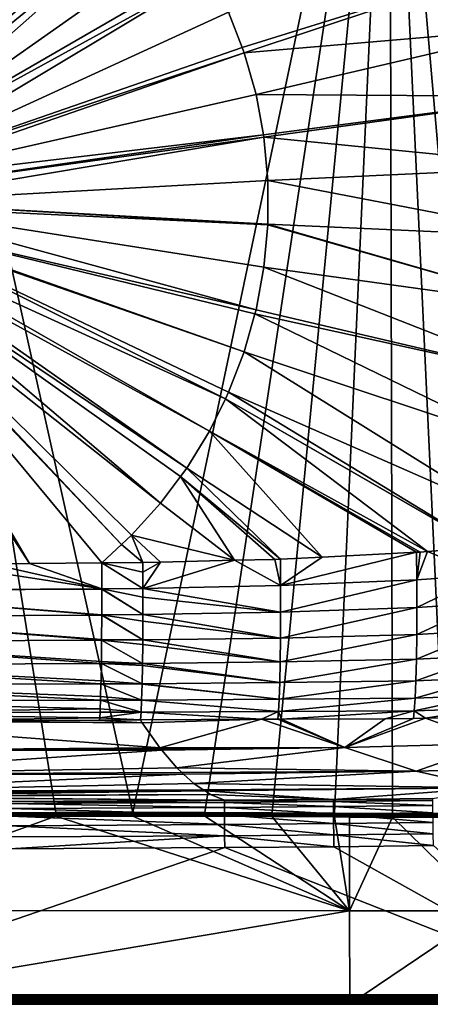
# Model space of a CAD drawing. Extents: x -922 to 922, y -424 to 424.
# Tile 56 of 71: x 118 to 335, y -424 to 96. Entities that reach past the tile are written whole.
import ezdxf

# ---------------------------------------------------------------- set-up
doc = ezdxf.new("R2010")
doc.units = 0
doc.linetypes.add('SOLIDLINE', pattern=[0])
doc.layers.add('BE3C_Starlet_Oval_Sil_2740CFXXK', color=252, linetype='SOLIDLINE')

msp = doc.modelspace()

# ---------------------------------------------------------------- linework, layer by layer
at = {"layer": 'BE3C_Starlet_Oval_Sil_2740CFXXK', "color": 252}
for points in [[(313.814, 322.796), (178.315, -322.203), (34.5729, 322.33)], [(313.814, 322.796), (216.35, -322.201), (178.315, -322.203)], [(251.799, -322.356), (216.35, -322.201), (313.814, 322.796)], [(284.77, -322.627), (251.799, -322.356), (313.814, 322.796)], [(313.814, 322.796), (315.408, -322.801), (284.77, -322.627)], [(369.986, -322.307), (343.791, -322.722), (313.814, 322.796)], [(313.814, 322.796), (343.791, -322.722), (315.408, -322.801)], [(313.814, 322.796), (373.337, 322.224), (369.986, -322.307)], [(34.5729, 322.33), (178.315, -322.203), (137.652, -322.29)], [(94.3655, -322.354), (34.5729, 322.33), (137.652, -322.29)], [(106.658, 190.891, 163.709), (21.4406, 37.1361, 157.567), (150.682, 190.483, 164.576)], [(150.682, 190.483, 164.576), (21.4406, 37.1361, 157.567), (26.2859, 33.4182, 157.567)], [(150.682, 190.483, 164.576), (26.2859, 33.4182, 157.567), (161.902, 190.379, 164.797)], [(161.902, 190.379, 164.797), (26.2859, 33.4182, 157.567), (30.3215, 30.3215, 157.567)], [(161.902, 190.379, 164.797), (30.3215, 30.3215, 157.567), (177.585, 175.841, 164.797)], [(177.585, 175.841, 164.797), (30.3215, 30.3215, 157.567), (188.715, 163.517, 164.797)], [(188.715, 163.517, 164.797), (30.3215, 30.3215, 157.567), (32.1765, 27.904, 157.567)], [(188.715, 163.517, 164.797), (32.1765, 27.904, 157.567), (192.96, 158.817, 164.797)], [(192.96, 158.817, 164.797), (32.1765, 27.904, 157.567), (37.1361, 21.4406, 157.567)], [(192.96, 158.817, 164.797), (37.1361, 21.4406, 157.567), (206.709, 140.456, 164.797)], [(37.1361, 21.4406, 157.567), (216.286, 124.867, 164.797), (206.709, 140.456, 164.797)], [(37.1361, 21.4406, 157.567), (218.716, 120.911, 164.797), (216.286, 124.867, 164.797)], [(228.881, 100.348, 164.797), (236.057, 81.696, 164.797), (385.735, 128.416, 171.337)], [(385.735, 128.416, 171.337), (236.057, 81.696, 164.797), (237.118, 78.9394, 164.797)], [(385.735, 128.416, 171.337), (237.118, 78.9394, 164.797), (395.884, 92.507, 171.337)], [(40.2539, 13.9137, 157.567), (218.716, 120.911, 164.797), (37.1361, 21.4406, 157.567)], [(40.2539, 13.9137, 157.567), (228.881, 100.348, 164.797), (218.716, 120.911, 164.797)], [(236.057, 81.696, 164.797), (228.881, 100.348, 164.797), (40.2539, 13.9137, 157.567)], [(395.884, 92.507, 171.337), (237.118, 78.9394, 164.797), (243.357, 56.8657, 164.797)], [(395.884, 92.507, 171.337), (243.357, 56.8657, 164.797), (402.698, 55.819, 171.337)], [(236.057, 81.696, 164.797), (40.2539, 13.9137, 157.567), (237.118, 78.9394, 164.797)], [(237.118, 78.9394, 164.797), (40.2539, 13.9137, 157.567), (41.42, 11.0984, 157.567)], [(237.118, 78.9394, 164.797), (41.42, 11.0984, 157.567), (243.357, 56.8657, 164.797)], [(243.357, 56.8657, 164.797), (41.42, 11.0984, 157.567), (247.315, 35.5563, 164.797)], [(243.357, 56.8657, 164.797), (247.315, 35.5563, 164.797), (402.698, 55.819, 171.337)], [(402.698, 55.819, 171.337), (247.315, 35.5563, 164.797), (247.546, 34.313, 164.797)], [(402.698, 55.819, 171.337), (247.546, 34.313, 164.797), (406.12, 18.6608, 171.337)], [(247.315, 35.5563, 164.797), (41.42, 11.0984, 157.567), (42.0839, 6.05513, 157.567)], [(247.315, 35.5563, 164.797), (42.0839, 6.05513, 157.567), (247.546, 34.313, 164.797)], [(247.546, 34.313, 164.797), (42.0839, 6.05513, 157.567), (42.8811, 0, 157.567)], [(247.546, 34.313, 164.797), (42.8811, 0, 157.567), (249.649, 11.4712, 164.797)], [(406.12, 18.6608, 171.337), (247.546, 34.313, 164.797), (249.649, 11.4712, 164.797)], [(406.12, 18.6608, 171.337), (249.649, 11.4712, 164.797), (406.12, -18.6546, 171.337)], [(42.8811, 0, 157.567), (249.65, -11.4673, 164.797), (249.649, 11.4712, 164.797)], [(406.12, -18.6546, 171.337), (249.649, 11.4712, 164.797), (249.65, -11.4673, 164.797)], [(42.6162, -2.01189, 157.567), (249.611, -11.8896, 164.797), (42.8811, 0, 157.567)], [(42.8811, 0, 157.567), (249.611, -11.8896, 164.797), (249.65, -11.4673, 164.797)], [(41.5522, -10.0938, 157.567), (243.358, -56.862, 164.797), (42.6162, -2.01189, 157.567)], [(42.6162, -2.01189, 157.567), (243.358, -56.862, 164.797), (247.546, -34.3092, 164.797)], [(42.6162, -2.01189, 157.567), (247.546, -34.3092, 164.797), (249.611, -11.8896, 164.797)], [(41.42, -11.0984, 157.567), (237.119, -78.9357, 164.797), (41.5522, -10.0938, 157.567)], [(41.5522, -10.0938, 157.567), (237.119, -78.9357, 164.797), (242.783, -58.8952, 164.797)], [(41.5522, -10.0938, 157.567), (242.783, -58.8952, 164.797), (243.358, -56.862, 164.797)], [(38.6923, -17.6835, 157.567), (227.198, -103.753, 164.797), (41.42, -11.0984, 157.567)], [(41.42, -11.0984, 157.567), (227.198, -103.753, 164.797), (228.883, -100.344, 164.797)], [(41.42, -11.0984, 157.567), (228.883, -100.344, 164.797), (237.119, -78.9357, 164.797)], [(249.611, -11.8896, 164.797), (247.546, -34.3092, 164.797), (402.699, -55.8128, 171.337)], [(402.699, -55.8128, 171.337), (249.65, -11.4673, 164.797), (249.611, -11.8896, 164.797)], [(406.12, -18.6546, 171.337), (249.65, -11.4673, 164.797), (402.699, -55.8128, 171.337)], [(37.1361, -21.4406, 157.567), (218.718, -120.908, 164.797), (38.6923, -17.6835, 157.567)], [(38.6923, -17.6835, 157.567), (218.718, -120.908, 164.797), (227.198, -103.753, 164.797)], [(30.3215, -30.3215, 157.567), (192.962, -158.814, 164.797), (34.6605, -24.6668, 157.567)], [(34.6605, -24.6668, 157.567), (206.711, -140.453, 164.797), (37.1361, -21.4406, 157.567)], [(34.6605, -24.6668, 157.567), (192.962, -158.814, 164.797), (203.419, -144.849, 164.797)], [(34.6605, -24.6668, 157.567), (203.419, -144.849, 164.797), (206.711, -140.453, 164.797)], [(37.1361, -21.4406, 157.567), (206.711, -140.453, 164.797), (218.718, -120.908, 164.797)], [(123.747, -190.726, 164.053), (29.5176, -30.9384, 157.567), (23.0505, -35.9008, 157.567)], [(29.5176, -30.9384, 157.567), (172.321, -180.721, 164.797), (30.3215, -30.3215, 157.567)], [(161.905, -190.377, 164.797), (172.321, -180.721, 164.797), (29.5176, -30.9384, 157.567)], [(161.905, -190.377, 164.797), (29.5176, -30.9384, 157.567), (123.747, -190.726, 164.053)], [(172.321, -180.721, 164.797), (177.588, -175.838, 164.797), (30.3215, -30.3215, 157.567)], [(30.3215, -30.3215, 157.567), (177.588, -175.838, 164.797), (192.962, -158.814, 164.797)], [(123.747, -190.726, 164.053), (23.0505, -35.9008, 157.567), (103.139, -190.915, 163.651)], [(243.358, -56.862, 164.797), (395.885, -92.5009, 171.337), (247.546, -34.3092, 164.797)], [(402.699, -55.8128, 171.337), (247.546, -34.3092, 164.797), (395.885, -92.5009, 171.337)], [(242.783, -58.8952, 164.797), (395.885, -92.5009, 171.337), (243.358, -56.862, 164.797)], [(237.119, -78.9357, 164.797), (385.737, -128.41, 171.337), (242.783, -58.8952, 164.797)], [(242.783, -58.8952, 164.797), (385.737, -128.41, 171.337), (395.885, -92.5009, 171.337)], [(228.883, -100.344, 164.797), (372.338, -163.237, 171.337), (237.119, -78.9357, 164.797)], [(237.119, -78.9357, 164.797), (372.338, -163.237, 171.337), (385.737, -128.41, 171.337)], [(218.718, -120.908, 164.797), (333.902, -184.441, 170.151), (227.198, -103.753, 164.797)], [(227.198, -103.753, 164.797), (363.433, -182.072, 171.339), (228.883, -100.344, 164.797)], [(333.902, -184.441, 170.151), (363.2, -182.091, 171.33), (227.198, -103.753, 164.797)], [(227.198, -103.753, 164.797), (363.2, -182.091, 171.33), (363.433, -182.072, 171.339)], [(228.883, -100.344, 164.797), (363.433, -182.072, 171.339), (372.338, -163.237, 171.337)], [(206.711, -140.453, 164.797), (278.302, -187.325, 168.17), (218.718, -120.908, 164.797)], [(330.047, -184.75, 169.996), (333.902, -184.441, 170.151), (218.718, -120.908, 164.797)], [(218.718, -120.908, 164.797), (278.302, -187.325, 168.17), (328.199, -184.842, 169.931)], [(218.718, -120.908, 164.797), (328.199, -184.842, 169.931), (330.047, -184.75, 169.996)], [(203.419, -144.849, 164.797), (192.962, -158.814, 164.797), (231.932, -189.082, 166.681)], [(203.419, -144.849, 164.797), (256.241, -188.423, 167.391), (206.711, -140.453, 164.797)], [(231.932, -189.082, 166.681), (253.211, -188.574, 167.284), (203.419, -144.849, 164.797)], [(203.419, -144.849, 164.797), (253.211, -188.574, 167.284), (256.241, -188.423, 167.391)], [(206.711, -140.453, 164.797), (256.241, -188.423, 167.391), (278.302, -187.325, 168.17)], [(231.932, -189.082, 166.681), (192.962, -158.814, 164.797), (177.588, -175.838, 164.797)], [(183.613, -190.235, 165.312), (177.588, -175.838, 164.797), (172.321, -180.721, 164.797)], [(231.932, -189.082, 166.681), (177.588, -175.838, 164.797), (192.924, -190.013, 165.575)], [(192.924, -190.013, 165.575), (177.588, -175.838, 164.797), (183.613, -190.235, 165.312)], [(183.613, -190.235, 165.312), (172.321, -180.721, 164.797), (161.905, -190.377, 164.797)], [(328.316, -199.358, 171.41), (328.199, -184.842, 169.931), (256.327, -202.392, 168.826)], [(256.327, -202.392, 168.826), (328.199, -184.842, 169.931), (278.302, -187.325, 168.17)], [(328.316, -199.358, 171.41), (330.047, -184.75, 169.996), (328.199, -184.842, 169.931)], [(363.785, -196.907, 172.835), (333.902, -184.441, 170.151), (328.316, -199.358, 171.41)], [(328.316, -199.358, 171.41), (333.902, -184.441, 170.151), (330.047, -184.75, 169.996)], [(363.785, -196.907, 172.835), (363.2, -182.091, 171.33), (333.902, -184.441, 170.151)], [(161.901, -204.076, 166.259), (77.1615, -191.08, 163.32), (-0.01577, -204.982, 164.301)], [(161.901, -204.076, 166.259), (103.139, -190.915, 163.651), (77.1615, -191.08, 163.32)], [(123.747, -190.726, 164.053), (103.139, -190.915, 163.651), (161.901, -204.076, 166.259)], [(161.905, -190.377, 164.797), (123.747, -190.726, 164.053), (161.901, -204.076, 166.259)], [(161.901, -204.076, 166.259), (183.633, -203.903, 166.982), (161.905, -190.377, 164.797)], [(183.629, -195.344, 165.595), (183.613, -190.235, 165.312), (161.905, -190.377, 164.797)], [(161.905, -190.377, 164.797), (183.633, -203.903, 166.982), (183.633, -203.9, 166.982)], [(161.905, -190.377, 164.797), (183.633, -203.9, 166.982), (183.629, -195.344, 165.595)], [(183.629, -195.344, 165.595), (192.924, -190.013, 165.575), (183.613, -190.235, 165.312)], [(183.633, -203.9, 166.982), (192.924, -190.013, 165.575), (183.629, -195.344, 165.595)], [(183.633, -203.9, 166.982), (256.327, -202.392, 168.826), (231.932, -189.082, 166.681)], [(183.633, -203.9, 166.982), (231.932, -189.082, 166.681), (192.924, -190.013, 165.575)], [(256.327, -202.392, 168.826), (253.211, -188.574, 167.284), (231.932, -189.082, 166.681)], [(256.241, -188.423, 167.391), (253.211, -188.574, 167.284), (256.327, -202.392, 168.826)], [(256.327, -202.392, 168.826), (278.302, -187.325, 168.17), (256.241, -188.423, 167.391)], [(328.339, -214.028, 175.372), (363.785, -196.907, 172.835), (328.316, -199.358, 171.41)], [(364.27, -211.79, 176.835), (363.785, -196.907, 172.835), (328.339, -214.028, 175.372)], [(256.338, -216.486, 172.644), (256.327, -202.392, 168.826), (183.633, -203.9, 166.982)], [(256.338, -216.486, 172.644), (328.316, -199.358, 171.41), (256.327, -202.392, 168.826)], [(328.339, -214.028, 175.372), (328.316, -199.358, 171.41), (256.338, -216.486, 172.644)], [(161.9, -204.232, 166.276), (161.901, -204.076, 166.259), (-0.01577, -204.982, 164.301)], [(-0.01577, -204.982, 164.301), (161.869, -217.923, 170.039), (161.9, -204.232, 166.276)], [(-0.01577, -218.725, 168.154), (161.869, -218.09, 170.085), (-0.01577, -204.982, 164.301)], [(-0.01577, -204.982, 164.301), (161.869, -218.09, 170.085), (161.869, -217.923, 170.039)], [(183.602, -217.732, 170.727), (161.9, -204.232, 166.276), (161.869, -217.923, 170.039)], [(161.901, -204.076, 166.259), (161.9, -204.232, 166.276), (183.602, -217.732, 170.727)], [(161.901, -204.076, 166.259), (183.635, -208.484, 167.725), (183.633, -203.903, 166.982)], [(161.901, -204.076, 166.259), (183.602, -217.732, 170.727), (183.602, -217.726, 170.725)], [(183.602, -217.726, 170.725), (183.635, -208.484, 167.725), (161.901, -204.076, 166.259)], [(256.338, -216.486, 172.644), (183.633, -203.9, 166.982), (183.635, -208.484, 167.725)], [(183.635, -208.484, 167.725), (183.602, -217.726, 170.725), (256.338, -216.486, 172.644)], [(328.339, -214.028, 175.372), (328.259, -228.237, 181.907), (364.27, -211.79, 176.835)], [(364.27, -211.79, 176.835), (328.259, -228.237, 181.907), (364.629, -226.213, 183.422)], [(-0.01577, -218.725, 168.154), (161.786, -230.971, 176.017), (161.869, -218.09, 170.085)], [(161.786, -230.971, 176.017), (183.509, -231.13, 176.864), (161.869, -218.09, 170.085)], [(183.602, -217.732, 170.727), (161.869, -217.923, 170.039), (183.589, -221.297, 171.884)], [(161.869, -218.09, 170.085), (183.509, -231.13, 176.864), (161.869, -217.923, 170.039)], [(183.589, -221.297, 171.884), (161.869, -217.923, 170.039), (183.509, -231.13, 176.864)], [(256.265, -230.135, 178.928), (183.602, -217.732, 170.727), (183.589, -221.297, 171.884)], [(256.338, -216.486, 172.644), (183.602, -217.726, 170.725), (256.265, -230.135, 178.928)], [(183.602, -217.726, 170.725), (183.602, -217.732, 170.727), (256.265, -230.135, 178.928)], [(256.338, -216.486, 172.644), (256.265, -230.135, 178.928), (328.339, -214.028, 175.372)], [(328.339, -214.028, 175.372), (256.265, -230.135, 178.928), (328.259, -228.237, 181.907)], [(161.782, -231.317, 176.25), (-0.01577, -218.725, 168.154), (-0.01575, -232.015, 174.394)], [(161.782, -231.317, 176.25), (161.786, -230.971, 176.017), (-0.01577, -218.725, 168.154)], [(183.589, -221.297, 171.884), (183.509, -231.13, 176.864), (256.265, -230.135, 178.928)], [(256.265, -230.135, 178.928), (256.108, -242.701, 187.563), (328.259, -228.237, 181.907)], [(328.259, -228.237, 181.907), (256.108, -242.701, 187.563), (328.071, -241.317, 190.898)], [(328.259, -228.237, 181.907), (328.071, -241.317, 190.898), (364.629, -226.213, 183.422)], [(364.629, -226.213, 183.422), (328.071, -241.317, 190.898), (364.841, -239.513, 192.48)], [(161.782, -231.317, 176.25), (-0.01575, -232.015, 174.394), (161.656, -242.572, 183.829)], [(-0.01573, -244.238, 182.904), (161.638, -243.611, 184.8), (-0.01575, -232.015, 174.394)], [(-0.01575, -232.015, 174.394), (161.638, -243.611, 184.8), (161.656, -242.572, 183.829)], [(161.782, -231.317, 176.25), (161.656, -242.572, 183.829), (183.354, -243.505, 185.304)], [(161.782, -231.317, 176.25), (183.509, -231.139, 176.869), (161.786, -230.971, 176.017)], [(161.782, -231.317, 176.25), (183.49, -233.461, 178.045), (183.509, -231.139, 176.869)], [(183.354, -243.494, 185.296), (161.782, -231.317, 176.25), (183.354, -243.505, 185.304)], [(183.354, -243.494, 185.296), (183.49, -233.461, 178.045), (161.782, -231.317, 176.25)], [(161.786, -230.971, 176.017), (183.509, -231.139, 176.869), (183.509, -231.13, 176.864)], [(183.49, -233.461, 178.045), (183.354, -243.494, 185.296), (256.108, -242.701, 187.563)], [(256.108, -242.701, 187.563), (183.509, -231.139, 176.869), (183.49, -233.461, 178.045)], [(256.265, -230.135, 178.928), (183.509, -231.13, 176.864), (256.108, -242.701, 187.563)], [(183.509, -231.13, 176.864), (183.509, -231.139, 176.869), (256.108, -242.701, 187.563)], [(-0.01573, -244.238, 182.904), (161.483, -252.659, 193.257), (161.638, -243.611, 184.8)], [(-0.0157, -254.841, 193.363), (161.443, -254.261, 195.312), (-0.01573, -244.238, 182.904)], [(161.443, -254.261, 195.312), (161.483, -252.659, 193.257), (-0.01573, -244.238, 182.904)], [(161.483, -252.659, 193.257), (183.142, -254.26, 195.729), (161.638, -243.611, 184.8)], [(183.354, -243.505, 185.304), (161.656, -242.572, 183.829), (161.638, -243.611, 184.8)], [(183.354, -243.505, 185.304), (161.638, -243.611, 184.8), (183.339, -244.651, 186.132)], [(161.638, -243.611, 184.8), (183.142, -254.26, 195.729), (183.142, -254.247, 195.716)], [(183.339, -244.651, 186.132), (161.638, -243.611, 184.8), (183.142, -254.247, 195.716)], [(255.872, -253.605, 198.219), (183.354, -243.505, 185.304), (183.339, -244.651, 186.132)], [(256.108, -242.701, 187.563), (183.354, -243.494, 185.296), (255.872, -253.605, 198.219)], [(183.354, -243.494, 185.296), (183.354, -243.505, 185.304), (255.872, -253.605, 198.219)], [(256.108, -242.701, 187.563), (255.872, -253.605, 198.219), (328.071, -241.317, 190.898)], [(328.071, -241.317, 190.898), (255.872, -253.605, 198.219), (327.781, -252.659, 201.997)], [(328.071, -241.317, 190.898), (327.781, -252.659, 201.997), (364.841, -239.513, 192.48)], [(364.841, -239.513, 192.48), (327.781, -252.659, 201.997), (364.89, -251.082, 203.665)], [(183.339, -244.651, 186.132), (183.142, -254.247, 195.716), (255.872, -253.605, 198.219)], [(-0.0157, -254.841, 193.363), (161.273, -261.042, 204.01), (161.443, -254.261, 195.312)], [(161.273, -261.042, 204.01), (182.882, -262.927, 207.686), (161.443, -254.261, 195.312)], [(161.443, -254.261, 195.312), (183.142, -254.26, 195.729), (161.483, -252.659, 193.257)], [(161.443, -254.261, 195.312), (183.136, -254.547, 196.016), (183.142, -254.26, 195.729)], [(182.882, -262.927, 207.686), (182.886, -262.842, 207.515), (161.443, -254.261, 195.312)], [(161.443, -254.261, 195.312), (182.886, -262.842, 207.515), (183.136, -254.547, 196.016)], [(183.136, -254.547, 196.016), (182.886, -262.842, 207.515), (255.568, -262.412, 210.39)], [(255.568, -262.412, 210.39), (183.142, -254.26, 195.729), (183.136, -254.547, 196.016)], [(255.872, -253.605, 198.219), (183.142, -254.247, 195.716), (255.568, -262.412, 210.39)], [(183.142, -254.247, 195.716), (183.142, -254.26, 195.729), (255.568, -262.412, 210.39)], [(255.872, -253.605, 198.219), (255.568, -262.412, 210.39), (327.781, -252.659, 201.997)], [(327.781, -252.659, 201.997), (255.568, -262.412, 210.39), (327.405, -261.808, 214.677)], [(327.781, -252.659, 201.997), (327.405, -261.808, 214.677), (364.89, -251.082, 203.665)], [(364.89, -251.082, 203.665), (327.405, -261.808, 214.677), (364.78, -260.463, 216.453)], [(-0.0157, -254.841, 193.363), (-0.01567, -263.407, 205.286), (161.207, -262.86, 207.283)], [(161.207, -262.86, 207.283), (161.273, -261.042, 204.01), (-0.0157, -254.841, 193.363)], [(161.207, -262.86, 207.283), (-0.01567, -263.407, 205.286), (161.034, -267.584, 215.784)], [(-0.01563, -269.71, 218.092), (161.034, -267.584, 215.784), (-0.01567, -263.407, 205.286)], [(161.207, -262.86, 207.282), (161.034, -267.584, 215.784), (182.589, -269.294, 220.553)], [(161.207, -262.86, 207.282), (182.882, -262.927, 207.686), (161.273, -261.042, 204.01)], [(182.59, -269.287, 220.529), (161.207, -262.86, 207.282), (182.589, -269.294, 220.553)], [(182.59, -269.287, 220.529), (182.593, -269.241, 220.38), (161.207, -262.86, 207.282)], [(161.207, -262.86, 207.282), (182.593, -269.241, 220.38), (182.882, -262.927, 207.686)], [(182.882, -262.927, 207.686), (182.593, -269.241, 220.38), (255.213, -268.883, 223.475)], [(182.886, -262.842, 207.515), (182.882, -262.927, 207.686), (255.213, -268.883, 223.475)], [(255.568, -262.412, 210.39), (182.886, -262.842, 207.515), (255.213, -268.883, 223.475)], [(255.568, -262.412, 210.39), (255.213, -268.883, 223.475), (327.405, -261.808, 214.677)], [(327.405, -261.808, 214.677), (255.213, -268.883, 223.475), (326.964, -268.517, 228.304)], [(327.405, -261.808, 214.677), (326.964, -268.517, 228.304), (364.78, -260.463, 216.453)], [(364.78, -260.463, 216.453), (326.964, -268.517, 228.304), (364.523, -267.405, 230.218)], [(-0.01563, -269.71, 218.092), (160.942, -269.189, 220.128), (161.034, -267.584, 215.784)], [(160.771, -272.196, 228.268), (160.942, -269.189, 220.128), (-0.01563, -269.71, 218.092)], [(68.2924, -273.689, 231.61), (160.771, -272.196, 228.268), (-0.01563, -269.71, 218.092)], [(160.771, -272.196, 228.268), (182.589, -269.294, 220.553), (160.942, -269.189, 220.128)], [(160.771, -272.196, 228.268), (182.277, -273.355, 233.703), (182.589, -269.294, 220.553)], [(182.589, -269.294, 220.553), (161.034, -267.584, 215.784), (160.942, -269.189, 220.128)], [(246.185, -273.03, 236.352), (182.589, -269.294, 220.553), (182.277, -273.355, 233.703)], [(246.185, -273.03, 236.352), (182.59, -269.287, 220.529), (182.589, -269.294, 220.553)], [(255.213, -268.883, 223.475), (182.593, -269.241, 220.38), (182.59, -269.287, 220.529)], [(255.213, -268.883, 223.475), (182.59, -269.287, 220.529), (246.185, -273.03, 236.352)], [(246.185, -273.03, 236.352), (254.819, -273, 236.959), (255.213, -268.883, 223.475)], [(255.213, -268.883, 223.475), (254.819, -273, 236.959), (256.823, -272.993, 237.1)], [(255.213, -268.883, 223.475), (256.823, -272.993, 237.1), (326.964, -268.517, 228.304)], [(326.964, -268.517, 228.304), (256.823, -272.993, 237.1), (311.529, -272.802, 240.946)], [(311.529, -272.802, 240.946), (326.499, -272.546, 241.903), (326.964, -268.517, 228.304)], [(326.964, -268.517, 228.304), (326.499, -272.546, 241.903), (332.894, -272.437, 242.312)], [(326.964, -268.517, 228.304), (332.894, -272.437, 242.312), (364.523, -267.405, 230.218)], [(364.523, -267.405, 230.218), (332.894, -272.437, 242.312), (362.738, -271.926, 244.22)], [(-0.00002, -273.705, 231.436), (183.276, -274.927, 240.858), (68.2924, -273.689, 231.61)], [(0, -289.502, 309.491), (192.465, -288.088, 306.655), (-0.00002, -273.705, 231.436)], [(-0.00002, -273.705, 231.436), (192.465, -288.088, 306.655), (183.276, -274.927, 240.858)], [(160.683, -273.453, 233.213), (160.771, -272.196, 228.268), (68.2924, -273.689, 231.61)], [(68.2924, -273.689, 231.61), (183.276, -274.927, 240.858), (160.683, -273.453, 233.213)], [(160.683, -273.453, 233.213), (182.277, -273.355, 233.703), (160.771, -272.196, 228.268)], [(183.276, -274.927, 240.858), (182.277, -273.355, 233.703), (160.683, -273.453, 233.213)], [(183.276, -274.927, 240.858), (246.185, -273.03, 236.352), (182.277, -273.355, 233.703)], [(192.465, -288.088, 306.655), (246.185, -273.03, 236.352), (183.276, -274.927, 240.858)], [(192.465, -288.088, 306.655), (290.349, -287.864, 313.547), (246.185, -273.03, 236.352)], [(290.349, -287.864, 313.547), (254.819, -273, 236.959), (246.185, -273.03, 236.352)], [(290.349, -287.864, 313.547), (256.823, -272.993, 237.1), (254.819, -273, 236.959)], [(290.349, -287.864, 313.547), (311.529, -272.802, 240.946), (256.823, -272.993, 237.1)], [(290.349, -287.864, 313.547), (369.731, -285.76, 311.565), (332.894, -272.437, 242.312)], [(290.349, -287.864, 313.547), (332.894, -272.437, 242.312), (326.499, -272.546, 241.903)], [(326.499, -272.546, 241.903), (311.529, -272.802, 240.946), (290.349, -287.864, 313.547)], [(369.731, -285.76, 311.565), (362.738, -271.926, 244.22), (332.894, -272.437, 242.312)], [(327.925, -300.343, 395.704), (369.731, -285.76, 311.565), (290.349, -287.864, 313.547)], [(327.925, -300.343, 395.704), (413.526, -298.156, 393.783), (369.731, -285.76, 311.565)], [(0, -289.502, 309.491), (192.863, -288.556, 309.503), (192.465, -288.088, 306.655)], [(193.53, -289.339, 314.272), (192.863, -288.556, 309.503), (0, -289.502, 309.491)], [(201.533, -298.745, 371.536), (193.53, -289.339, 314.272), (0, -302.259, 390.282)], [(0, -302.259, 390.282), (193.53, -289.339, 314.272), (0, -289.502, 309.491)], [(192.863, -288.556, 309.503), (290.349, -287.864, 313.547), (192.465, -288.088, 306.655)], [(192.863, -288.556, 309.503), (193.53, -289.339, 314.272), (290.349, -287.864, 313.547)], [(290.349, -287.864, 313.547), (193.53, -289.339, 314.272), (201.533, -298.745, 371.536)], [(290.349, -287.864, 313.547), (201.533, -298.745, 371.536), (327.925, -300.343, 395.704)], [(0, -302.259, 390.282), (204.158, -301.153, 390.316), (201.533, -298.745, 371.536)], [(0, -302.259, 390.282), (205.005, -301.93, 396.377), (204.158, -301.153, 390.316)], [(327.925, -300.343, 395.704), (201.533, -298.745, 371.536), (204.158, -301.153, 390.316)], [(327.925, -300.343, 395.704), (204.158, -301.153, 390.316), (205.005, -301.93, 396.377)], [(210.44, -306.915, 435.26), (327.925, -300.343, 395.704), (205.005, -301.93, 396.377)], [(210.44, -306.915, 435.26), (366.964, -309.156, 477.656), (327.925, -300.343, 395.704)], [(366.964, -309.156, 477.656), (413.526, -298.156, 393.783), (327.925, -300.343, 395.704)], [(0, -311.38, 471.514), (210.44, -306.915, 435.26), (205.005, -301.93, 396.377)], [(0, -311.38, 471.514), (205.005, -301.93, 396.377), (0, -302.259, 390.282)], [(215.512, -310.256, 471.543), (210.44, -306.915, 435.26), (0, -311.38, 471.514)], [(0, -311.38, 471.514), (9.03659, -311.739, 475.622), (215.512, -310.256, 471.543)], [(215.512, -310.256, 471.543), (9.03659, -311.739, 475.622), (11.4155, -311.826, 476.641)], [(11.4155, -311.826, 476.641), (16.58, -312.107, 479.974), (215.512, -310.256, 471.543)], [(215.512, -310.256, 471.543), (16.58, -312.107, 479.974), (18.4797, -312.251, 481.712)], [(215.512, -310.256, 471.543), (18.4797, -312.251, 481.712), (22.2633, -312.646, 486.573)], [(22.2633, -312.646, 486.573), (23.4841, -312.826, 488.846), (215.512, -310.256, 471.543)], [(215.512, -310.256, 471.543), (23.4841, -312.826, 488.846), (25.4505, -313.277, 494.691)], [(215.512, -310.256, 471.543), (25.4505, -313.277, 494.691), (216.423, -310.857, 478.06)], [(216.423, -310.857, 478.06), (25.4505, -313.277, 494.691), (25.8531, -313.469, 497.256)], [(216.423, -310.857, 478.06), (25.8531, -313.469, 497.256), (219.258, -312.724, 498.344)], [(215.512, -310.256, 471.543), (366.964, -309.156, 477.656), (210.44, -306.915, 435.26)], [(215.512, -310.256, 471.543), (216.423, -310.857, 478.06), (366.964, -309.156, 477.656)], [(216.423, -310.857, 478.06), (284.241, -315.338, 551.139), (366.964, -309.156, 477.656)], [(219.258, -312.724, 498.344), (284.241, -315.338, 551.139), (216.423, -310.857, 478.06)], [(366.964, -309.156, 477.656), (284.241, -315.338, 551.139), (336.746, -314.795, 551.19)], [(226.633, -315.822, 551.11), (25.7724, -313.916, 503.421), (25.2985, -314.096, 505.992)], [(226.633, -315.822, 551.11), (25.2985, -314.096, 505.992), (113.317, -316.435, 551.084)], [(219.258, -312.724, 498.344), (25.8531, -313.469, 497.256), (25.7724, -313.916, 503.421)], [(219.258, -312.724, 498.344), (25.7724, -313.916, 503.421), (226.633, -315.822, 551.11)], [(226.633, -315.822, 551.11), (113.317, -316.435, 551.084), (226.634, -315.978, 552.009)], [(226.634, -315.978, 552.009), (113.317, -316.435, 551.084), (113.321, -317.513, 557.339)], [(226.634, -315.978, 552.009), (113.321, -317.513, 557.339), (226.639, -316.905, 557.359)], [(226.639, -316.905, 557.359), (113.321, -317.513, 557.339), (226.658, -319.526, 563.135)], [(226.633, -315.822, 551.11), (284.241, -315.338, 551.139), (219.258, -312.724, 498.344)], [(284.241, -315.338, 551.139), (226.633, -315.822, 551.11), (226.634, -315.978, 552.009)], [(284.251, -316.427, 557.383), (284.241, -315.338, 551.139), (226.634, -315.978, 552.009)], [(284.251, -316.427, 557.383), (226.634, -315.978, 552.009), (226.64, -316.905, 557.36)], [(284.276, -319.051, 563.152), (284.251, -316.427, 557.383), (226.64, -316.905, 557.36)], [(284.276, -319.051, 563.152), (226.64, -316.905, 557.36), (226.66, -319.526, 563.135)], [(336.759, -315.894, 557.423), (336.746, -314.795, 551.19), (284.241, -315.338, 551.139)], [(336.759, -315.894, 557.423), (284.241, -315.338, 551.139), (284.251, -316.427, 557.383)], [(336.789, -318.523, 563.181), (336.759, -315.894, 557.423), (284.251, -316.427, 557.383)], [(336.789, -318.523, 563.181), (284.251, -316.427, 557.383), (284.276, -319.051, 563.152)], [(94.3658, -322.816, 0.05403), (94.3655, -322.354), (137.652, -322.29)], [(94.3658, -322.816, 0.05403), (137.652, -322.29), (137.653, -322.751, 0.05402)], [(226.658, -319.526, 563.135), (113.321, -317.513, 557.339), (113.33, -320.131, 563.121)], [(226.658, -319.526, 563.135), (113.33, -320.131, 563.121), (226.687, -323.516, 568.066)], [(226.687, -323.516, 568.066), (113.33, -320.131, 563.121), (113.343, -324.121, 568.057)], [(137.653, -322.751, 0.05402), (137.652, -322.29), (178.315, -322.203)], [(137.653, -322.751, 0.05402), (178.315, -322.203), (178.316, -322.665, 0.054)], [(178.316, -322.665, 0.054), (178.315, -322.203), (216.35, -322.201)], [(178.316, -322.665, 0.054), (216.35, -322.201), (216.349, -322.663, 0.054)], [(216.349, -322.663, 0.054), (216.35, -322.201), (251.799, -322.356)], [(216.349, -322.663, 0.054), (251.799, -322.356), (251.796, -322.818, 0.05403)], [(226.66, -319.526, 563.135), (284.314, -323.042, 568.076), (284.276, -319.051, 563.152)], [(226.66, -319.526, 563.135), (226.689, -323.516, 568.066), (284.314, -323.042, 568.076)], [(251.796, -322.818, 0.05403), (251.799, -322.356), (284.77, -322.627)], [(284.276, -319.051, 563.152), (336.834, -322.514, 568.094), (336.789, -318.523, 563.181)], [(284.276, -319.051, 563.152), (284.314, -323.042, 568.076), (336.834, -322.514, 568.094)], [(0.06841, -374.061, 286.416), (94.3668, -324.324, 1.65578), (137.656, -324.26, 1.65555)], [(0.06841, -374.061, 286.416), (137.656, -324.26, 1.65555), (292.797, -374.244, 286.416)], [(94.3661, -323.252, 0.2132), (94.3658, -322.816, 0.05403), (137.653, -322.751, 0.05402)], [(94.3661, -323.252, 0.2132), (137.653, -322.751, 0.05402), (137.654, -323.188, 0.21316)], [(94.3664, -323.641, 0.46892), (94.3661, -323.252, 0.2132), (137.654, -323.188, 0.21316)], [(94.3664, -323.641, 0.46892), (137.654, -323.188, 0.21316), (137.655, -323.576, 0.46884)], [(94.3666, -323.959, 0.80734), (94.3664, -323.641, 0.46892), (137.655, -323.576, 0.46884)], [(94.3666, -323.959, 0.80734), (137.655, -323.576, 0.46884), (137.656, -323.895, 0.80724)], [(94.3668, -324.191, 1.21024), (94.3666, -323.959, 0.80734), (137.656, -323.895, 0.80724)], [(94.3668, -324.191, 1.21024), (137.656, -323.895, 0.80724), (137.656, -324.127, 1.21005)], [(137.656, -324.127, 1.21005), (137.656, -324.26, 1.65555), (94.3668, -324.324, 1.65578)], [(137.656, -324.127, 1.21005), (94.3668, -324.324, 1.65578), (94.3668, -324.191, 1.21024)], [(226.687, -323.516, 568.066), (113.343, -324.121, 568.057), (226.725, -328.619, 571.833)], [(226.725, -328.619, 571.833), (113.343, -324.121, 568.057), (113.361, -329.226, 571.829)], [(137.654, -323.188, 0.21316), (137.653, -322.751, 0.05402), (178.316, -322.665, 0.054)], [(137.654, -323.188, 0.21316), (178.316, -322.665, 0.054), (178.317, -323.102, 0.21312)], [(137.655, -323.576, 0.46884), (137.654, -323.188, 0.21316), (178.317, -323.102, 0.21312)], [(137.655, -323.576, 0.46884), (178.317, -323.102, 0.21312), (178.317, -323.49, 0.46875)], [(137.656, -323.895, 0.80724), (137.655, -323.576, 0.46884), (178.317, -323.49, 0.46875)], [(137.656, -323.895, 0.80724), (178.317, -323.49, 0.46875), (178.318, -323.809, 0.80707)], [(137.656, -324.127, 1.21005), (137.656, -323.895, 0.80724), (178.318, -323.809, 0.80707)], [(137.656, -324.127, 1.21005), (178.318, -323.809, 0.80707), (178.318, -324.041, 1.20982)], [(178.318, -324.041, 1.20982), (178.318, -324.173, 1.65527), (137.656, -324.26, 1.65555)], [(178.318, -324.041, 1.20982), (137.656, -324.26, 1.65555), (137.656, -324.127, 1.21005)], [(292.797, -374.244, 286.416), (137.656, -324.26, 1.65555), (178.318, -324.173, 1.65527)], [(178.317, -323.102, 0.21312), (178.316, -322.665, 0.054), (216.349, -322.663, 0.054)], [(178.317, -323.102, 0.21312), (216.349, -322.663, 0.054), (216.349, -323.1, 0.21312)], [(178.317, -323.49, 0.46875), (178.317, -323.102, 0.21312), (216.349, -323.1, 0.21312)], [(178.317, -323.49, 0.46875), (216.349, -323.1, 0.21312), (216.348, -323.488, 0.46875)], [(178.318, -323.809, 0.80707), (178.317, -323.49, 0.46875), (216.348, -323.488, 0.46875)], [(178.318, -323.809, 0.80707), (216.348, -323.488, 0.46875), (216.347, -323.807, 0.80707)], [(178.318, -324.041, 1.20982), (178.318, -323.809, 0.80707), (216.347, -323.807, 0.80707)], [(178.318, -324.041, 1.20982), (216.347, -323.807, 0.80707), (216.347, -324.039, 1.20982)], [(216.347, -324.039, 1.20982), (216.347, -324.171, 1.65526), (178.318, -324.173, 1.65527)], [(216.347, -324.039, 1.20982), (178.318, -324.173, 1.65527), (178.318, -324.041, 1.20982)], [(292.797, -374.244, 286.416), (178.318, -324.173, 1.65527), (216.347, -324.171, 1.65526)], [(216.347, -323.807, 0.80707), (216.348, -323.488, 0.46875), (251.79, -323.643, 0.46892)], [(216.347, -323.807, 0.80707), (251.79, -323.643, 0.46892), (251.788, -323.962, 0.80736)], [(216.347, -324.039, 1.20982), (216.347, -323.807, 0.80707), (251.788, -323.962, 0.80736)], [(216.347, -324.039, 1.20982), (251.788, -323.962, 0.80736), (251.786, -324.194, 1.21024)], [(251.786, -324.194, 1.21024), (216.347, -324.171, 1.65526), (216.347, -324.039, 1.20982)], [(216.347, -324.171, 1.65526), (251.785, -324.326, 1.65579), (292.797, -374.244, 286.416)], [(251.786, -324.194, 1.21024), (251.785, -324.326, 1.65579), (216.347, -324.171, 1.65526)], [(216.348, -323.488, 0.46875), (216.349, -323.1, 0.21312), (251.793, -323.255, 0.21321)], [(216.348, -323.488, 0.46875), (251.793, -323.255, 0.21321), (251.79, -323.643, 0.46892)], [(216.349, -323.1, 0.21312), (216.349, -322.663, 0.054), (251.796, -322.818, 0.05403)], [(216.349, -323.1, 0.21312), (251.796, -322.818, 0.05403), (251.793, -323.255, 0.21321)], [(284.362, -328.142, 571.838), (284.314, -323.042, 568.076), (226.689, -323.516, 568.066)], [(284.362, -328.142, 571.838), (226.689, -323.516, 568.066), (226.726, -328.619, 571.833)], [(284.755, -324.465, 1.21095), (251.785, -324.326, 1.65579), (251.786, -324.194, 1.21024)], [(292.797, -374.244, 286.416), (251.785, -324.326, 1.65579), (284.754, -324.597, 1.65671)], [(284.755, -324.465, 1.21095), (284.754, -324.597, 1.65671), (251.785, -324.326, 1.65579)], [(251.786, -324.194, 1.21024), (251.788, -323.962, 0.80736), (284.757, -324.233, 0.80786)], [(251.786, -324.194, 1.21024), (284.757, -324.233, 0.80786), (284.755, -324.465, 1.21095)], [(251.788, -323.962, 0.80736), (251.79, -323.643, 0.46892), (284.759, -323.914, 0.46921)], [(251.788, -323.962, 0.80736), (284.759, -323.914, 0.46921), (284.757, -324.233, 0.80786)], [(251.79, -323.643, 0.46892), (251.793, -323.255, 0.21321), (284.762, -323.526, 0.21335)], [(251.79, -323.643, 0.46892), (284.762, -323.526, 0.21335), (284.759, -323.914, 0.46921)], [(251.793, -323.255, 0.21321), (251.796, -322.818, 0.05403), (284.766, -323.089, 0.05406)], [(251.793, -323.255, 0.21321), (284.766, -323.089, 0.05406), (284.762, -323.526, 0.21335)], [(251.796, -322.818, 0.05403), (284.77, -322.627), (284.766, -323.089, 0.05406)], [(336.892, -327.611, 571.846), (336.834, -322.514, 568.094), (284.314, -323.042, 568.076)], [(336.892, -327.611, 571.846), (284.314, -323.042, 568.076), (284.362, -328.142, 571.838)], [(292.77, -324.643, 1.65686), (284.754, -324.597, 1.65671), (284.755, -324.465, 1.21095)], [(292.797, -374.244, 286.416), (284.754, -324.597, 1.65671), (292.77, -324.643, 1.65686)], [(284.755, -324.465, 1.21095), (284.757, -324.233, 0.80786), (315.404, -324.407, 0.80817)], [(284.755, -324.465, 1.21095), (315.404, -324.407, 0.80817), (315.404, -324.639, 1.21141)], [(315.404, -324.639, 1.21141), (292.77, -324.643, 1.65686), (284.755, -324.465, 1.21095)], [(284.757, -324.233, 0.80786), (284.759, -323.914, 0.46921), (315.405, -324.089, 0.46941)], [(284.757, -324.233, 0.80786), (315.405, -324.089, 0.46941), (315.404, -324.407, 0.80817)], [(284.759, -323.914, 0.46921), (284.762, -323.526, 0.21335), (315.406, -323.7, 0.21344)], [(284.759, -323.914, 0.46921), (315.406, -323.7, 0.21344), (315.405, -324.089, 0.46941)], [(284.762, -323.526, 0.21335), (284.766, -323.089, 0.05406), (315.407, -323.263, 0.05409)], [(284.762, -323.526, 0.21335), (315.407, -323.263, 0.05409), (315.406, -323.7, 0.21344)], [(284.766, -323.089, 0.05406), (284.77, -322.627), (315.408, -322.801)], [(284.766, -323.089, 0.05406), (315.408, -322.801), (315.407, -323.263, 0.05409)], [(315.404, -324.639, 1.21141), (315.403, -324.772, 1.65729), (292.77, -324.643, 1.65686)], [(315.403, -324.772, 1.65729), (292.797, -374.244, 286.416), (292.77, -324.643, 1.65686)], [(315.403, -324.772, 1.65729), (366.014, -374.099, 286.416), (292.797, -374.244, 286.416)], [(343.807, -324.56, 1.2112), (343.808, -324.692, 1.65703), (315.403, -324.772, 1.65729)], [(343.807, -324.56, 1.2112), (315.403, -324.772, 1.65729), (315.404, -324.639, 1.21141)], [(343.808, -324.692, 1.65703), (366.014, -374.099, 286.416), (315.403, -324.772, 1.65729)], [(315.404, -324.407, 0.80817), (315.405, -324.089, 0.46941), (343.802, -324.009, 0.46931)], [(315.404, -324.407, 0.80817), (343.802, -324.009, 0.46931), (343.805, -324.328, 0.80803)], [(315.404, -324.639, 1.21141), (315.404, -324.407, 0.80817), (343.805, -324.328, 0.80803)], [(315.404, -324.639, 1.21141), (343.805, -324.328, 0.80803), (343.807, -324.56, 1.2112)], [(315.405, -324.089, 0.46941), (315.406, -323.7, 0.21344), (343.799, -323.621, 0.21339)], [(315.405, -324.089, 0.46941), (343.799, -323.621, 0.21339), (343.802, -324.009, 0.46931)], [(315.406, -323.7, 0.21344), (315.407, -323.263, 0.05409), (343.795, -323.184, 0.05408)], [(315.406, -323.7, 0.21344), (343.795, -323.184, 0.05408), (343.799, -323.621, 0.21339)], [(315.407, -323.263, 0.05409), (315.408, -322.801), (343.791, -322.722)], [(315.407, -323.263, 0.05409), (343.791, -322.722), (343.795, -323.184, 0.05408)], [(226.768, -334.505, 574.195), (226.725, -328.619, 571.833), (113.361, -329.226, 571.829)], [(226.768, -334.505, 574.195), (113.361, -329.226, 571.829), (113.381, -335.116, 574.194)], [(284.418, -334.025, 574.197), (284.362, -328.142, 571.838), (226.726, -328.619, 571.833)], [(284.418, -334.025, 574.197), (226.726, -328.619, 571.833), (226.768, -334.505, 574.195)], [(336.959, -333.487, 574.199), (336.892, -327.611, 571.846), (284.362, -328.142, 571.838)], [(336.959, -333.487, 574.199), (284.362, -328.142, 571.838), (284.418, -334.025, 574.197)], [(226.768, -334.505, 574.195), (113.381, -335.116, 574.194), (113.403, -341.411, 575)], [(113.403, -341.411, 575), (226.812, -340.797, 575), (226.768, -334.505, 574.195)], [(284.477, -340.311, 575), (284.418, -334.025, 574.197), (226.768, -334.505, 574.195)], [(284.477, -340.311, 575), (226.768, -334.505, 574.195), (226.815, -340.797, 575)], [(337.03, -339.765, 575), (336.959, -333.487, 574.199), (284.418, -334.025, 574.197)], [(337.03, -339.765, 575), (284.418, -334.025, 574.197), (284.477, -340.311, 575)], [(113.403, -341.411, 575), (-0.00025, -418.55, 575), (226.812, -340.797, 575)], [(226.812, -340.797, 575), (-0.00025, -418.55, 575), (424.521, -418.472, 575)], [(226.812, -340.797, 575), (424.521, -418.472, 575), (284.477, -340.311, 575)], [(424.521, -418.472, 575), (337.03, -339.765, 575), (284.477, -340.311, 575)], [(292.797, -374.244, 286.416), (-0.00008, -423.476, 569.139), (0.06841, -374.061, 286.416)], [(292.797, -374.244, 286.416), (292.824, -423.417, 569.114), (-0.00008, -423.476, 569.139)], [(366.014, -374.099, 286.416), (292.824, -423.417, 569.114), (292.797, -374.244, 286.416)], [(366.014, -374.099, 286.416), (366.02, -423.402, 569.108), (292.824, -423.417, 569.114)], [(424.524, -419.558, 574.881), (424.521, -418.472, 575), (-0.00025, -418.55, 575)], [(424.524, -419.558, 574.881), (-0.00025, -418.55, 575), (-0.00022, -419.632, 574.882)], [(-0.00022, -419.632, 574.882), (424.527, -420.592, 574.528), (424.524, -419.558, 574.881)], [(-0.00022, -419.632, 574.882), (-0.00018, -420.662, 574.532), (424.527, -420.592, 574.528)], [(-0.00018, -420.662, 574.532), (424.529, -421.524, 573.96), (424.527, -420.592, 574.528)], [(-0.00018, -420.662, 574.532), (-0.00015, -421.592, 573.969), (424.529, -421.524, 573.96)], [(-0.00015, -421.592, 573.969), (424.531, -422.312, 573.203), (424.529, -421.524, 573.96)], [(-0.00015, -421.592, 573.969), (-0.00012, -422.378, 573.217), (424.531, -422.312, 573.203)], [(-0.00012, -422.378, 573.217), (424.533, -422.915, 572.292), (424.531, -422.312, 573.203)], [(-0.00012, -422.378, 573.217), (-0.0001, -422.983, 572.313), (424.533, -422.915, 572.292)], [(-0.0001, -422.983, 572.313), (424.534, -423.307, 571.273), (424.533, -422.915, 572.292)], [(-0.0001, -422.983, 572.313), (-0.00009, -423.378, 571.299), (424.534, -423.307, 571.273)], [(-0.00009, -423.378, 571.299), (424.534, -423.468, 570.192), (424.534, -423.307, 571.273)], [(-0.00009, -423.378, 571.299), (-0.00008, -423.545, 570.225), (424.534, -423.468, 570.192)], [(-0.00008, -423.545, 570.225), (-0.00008, -423.476, 569.139), (292.824, -423.417, 569.114)], [(-0.00008, -423.545, 570.225), (292.824, -423.417, 569.114), (424.534, -423.468, 570.192)], [(424.534, -423.468, 570.192), (292.824, -423.417, 569.114), (366.02, -423.402, 569.108)]]:
    msp.add_3dface(points, dxfattribs=at)

doc.saveas('drawing.dxf')
